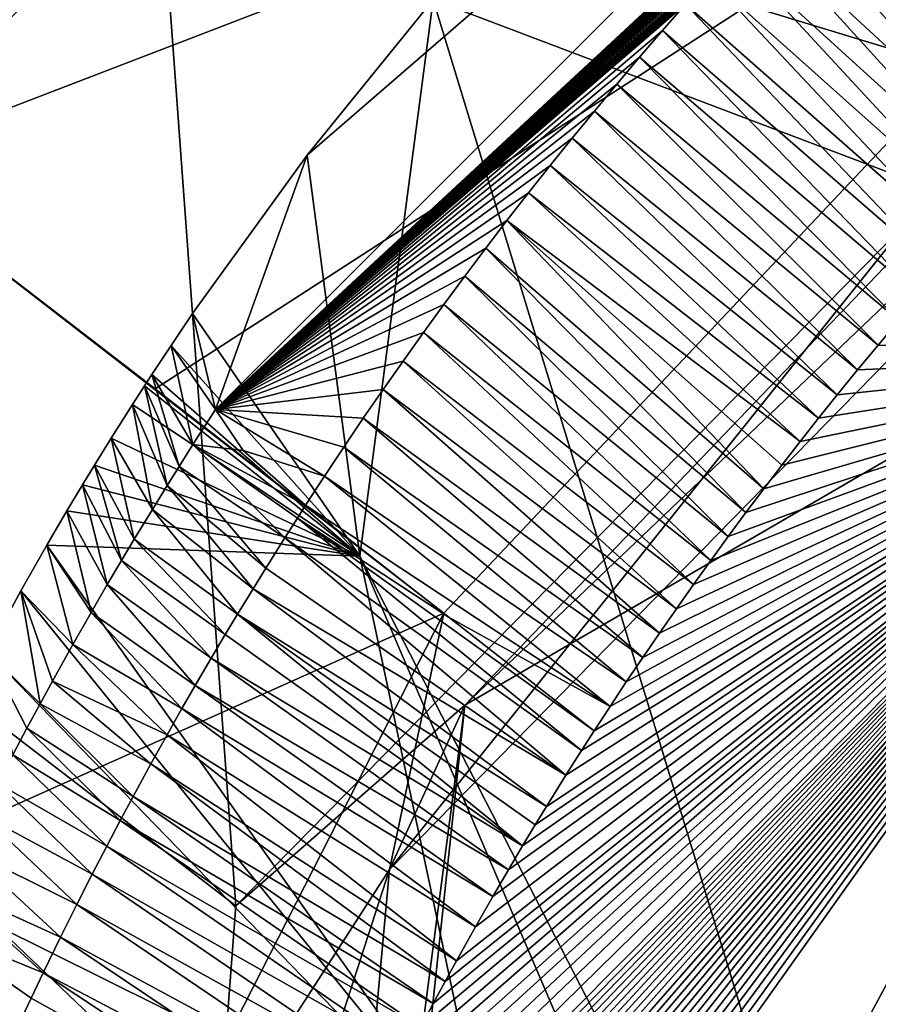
# Model space of a CAD drawing. Header units: millimetres. Extents: x -147 to 294, y -82 to 275.
# Tile 157 of 256: x 223.07 to 224.63, y 156.41 to 158.2. Entities that reach past the tile are written whole.
import ezdxf

# ---------------------------------------------------------------- set-up
doc = ezdxf.new("R2010")
doc.units = ezdxf.units.MM
doc.header["$LTSCALE"] = 67.506716
for name, color, linetype in [('1826', 7, 'CONTINUOUS'), ('3149', 7, 'CONTINUOUS'), ('3300', 7, 'CONTINUOUS'), ('3423', 7, 'CONTINUOUS'), ('3455', 7, 'CONTINUOUS'), ('3460', 7, 'CONTINUOUS'), ('3531', 7, 'CONTINUOUS'), ('3532', 7, 'CONTINUOUS'), ('3533', 7, 'CONTINUOUS'), ('3842', 7, 'CONTINUOUS'), ('3909', 7, 'CONTINUOUS'), ('3910', 7, 'CONTINUOUS'), ('3911', 7, 'CONTINUOUS'), ('3912', 7, 'CONTINUOUS'), ('3990', 7, 'CONTINUOUS'), ('3991', 7, 'CONTINUOUS'), ('3994', 7, 'CONTINUOUS'), ('3995', 7, 'CONTINUOUS'), ('3996', 7, 'CONTINUOUS'), ('3997', 7, 'CONTINUOUS'), ('4004', 7, 'CONTINUOUS'), ('762', 7, 'CONTINUOUS'), ('978', 7, 'CONTINUOUS')]:
    doc.layers.add(name, color=color, linetype=linetype)

msp = doc.modelspace()

# ---------------------------------------------------------------- linework, layer by layer
at = {"layer": '1826', "linetype": 'CONTINUOUS'}
for points in [[(222.8651, 164.705, -22.895), (216.0442, 162.2919, -24.5432), (223.4599, 156.5902, -24.7119), (222.8651, 164.705, -22.895)], [(226.1768, 159.3578, -23.8366), (222.8651, 164.705, -22.895), (223.4599, 156.5902, -24.7119), (226.1768, 159.3578, -23.8366)], [(223.4599, 156.5902, -24.7119), (216.0442, 162.2919, -24.5432), (222.9578, 149.9564, -25.856), (223.4599, 156.5902, -24.7119)], [(222.9578, 149.9564, -25.856), (216.0442, 162.2919, -24.5432), (223.2893, 147.7271, -26.0178), (222.9578, 149.9564, -25.856)], [(223.2893, 147.7271, -26.0178), (216.0442, 162.2919, -24.5432), (222.7519, 147.7824, -26.1957), (223.2893, 147.7271, -26.0178)]]:
    msp.add_3dface(points, dxfattribs=at)
at = {"layer": '3149', "linetype": 'CONTINUOUS'}
for points in [[(214.8952, 157.5276, -29.0844), (214.0063, 158.3074, -29.0067), (223.6553, 160.8033, -26.2096), (214.8952, 157.5276, -29.0844)], [(220.9278, 157.3889, -27.4924), (214.8952, 157.5276, -29.0844), (223.6553, 160.8033, -26.2096), (220.9278, 157.3889, -27.4924)]]:
    msp.add_3dface(points, dxfattribs=at)
at = {"layer": '3300', "linetype": 'CONTINUOUS'}
for points in [[(229.9816, 160.5039, -23.4704), (226.1768, 159.3578, -23.8366), (223.8761, 156.9551, -24.6531), (229.9816, 160.5039, -23.4704)], [(229.9816, 160.5039, -23.4704), (223.8761, 156.9551, -24.6531), (226.2038, 159.1746, -24.1017), (229.9816, 160.5039, -23.4704)], [(226.1768, 159.3578, -23.8366), (223.4599, 156.5902, -24.7119), (223.8761, 156.9551, -24.6531), (226.1768, 159.3578, -23.8366)], [(226.2038, 159.1746, -24.1017), (223.8761, 156.9551, -24.6531), (223.7389, 156.6563, -24.9092), (226.2038, 159.1746, -24.1017)], [(223.4599, 156.5902, -24.7119), (222.9578, 149.9564, -25.856), (223.8761, 156.9551, -24.6531), (223.4599, 156.5902, -24.7119)], [(222.9578, 149.9564, -25.856), (223.1334, 150.0233, -25.8879), (223.8761, 156.9551, -24.6531), (222.9578, 149.9564, -25.856)], [(223.8761, 156.9551, -24.6531), (223.1334, 150.0233, -25.8879), (223.7389, 156.6563, -24.9092), (223.8761, 156.9551, -24.6531)], [(223.7389, 156.6563, -24.9092), (223.1334, 150.0233, -25.8879), (222.7102, 153.4755, -25.6773), (223.7389, 156.6563, -24.9092)]]:
    msp.add_3dface(points, dxfattribs=at)
at = {"layer": '3423', "linetype": 'CONTINUOUS'}
for points in [[(226.2038, 159.1746, -24.1017), (223.7389, 156.6563, -24.9092), (225.6465, 159.0403, -25.056), (226.2038, 159.1746, -24.1017)], [(225.6465, 159.0403, -25.056), (223.7389, 156.6563, -24.9092), (223.838, 157.122, -25.625), (225.6465, 159.0403, -25.056)], [(223.838, 157.122, -25.625), (223.7389, 156.6563, -24.9092), (223.079, 155.6343, -26.0214), (223.838, 157.122, -25.625)], [(223.7389, 156.6563, -24.9092), (222.7102, 153.4755, -25.6773), (223.079, 155.6343, -26.0214), (223.7389, 156.6563, -24.9092)]]:
    msp.add_3dface(points, dxfattribs=at)
at = {"layer": '3455', "linetype": 'CONTINUOUS'}
msp.add_3dface([(220.9278, 157.3889, -27.4924), (223.6553, 160.8033, -26.2096), (222.1824, 160.0956, -28.9213), (220.9278, 157.3889, -27.4924)], dxfattribs=at)
at = {"layer": '3460', "linetype": 'CONTINUOUS'}
for points in [[(223.6176, 160.2893, -28.6733), (224.5277, 160.7636, -28.1516), (221.0925, 155.7834, -30.0278), (223.6176, 160.2893, -28.6733)], [(222.8628, 159.9857, -29.3231), (223.6176, 160.2893, -28.6733), (221.0925, 155.7834, -30.0278), (222.8628, 159.9857, -29.3231)]]:
    msp.add_3dface(points, dxfattribs=at)
at = {"layer": '3531', "linetype": 'CONTINUOUS'}
for points in [[(222.7821, 157.9382, -26.0462), (223.838, 157.122, -25.625), (221.8767, 156.2445, -26.5034), (222.7821, 157.9382, -26.0462)], [(223.838, 157.122, -25.625), (222.7821, 157.9382, -26.0462), (223.3132, 157.5301, -25.8343), (223.838, 157.122, -25.625)], [(223.838, 157.122, -25.625), (223.079, 155.6343, -26.0214), (221.8767, 156.2445, -26.5034), (223.838, 157.122, -25.625)]]:
    msp.add_3dface(points, dxfattribs=at)
at = {"layer": '3532', "linetype": 'CONTINUOUS'}
for points in [[(225.6465, 159.0403, -25.056), (222.7821, 157.9382, -26.0462), (225.1465, 160.2896, -25.3616), (225.6465, 159.0403, -25.056)], [(222.7821, 157.9382, -26.0462), (225.6465, 159.0403, -25.056), (223.3132, 157.5301, -25.8343), (222.7821, 157.9382, -26.0462)], [(225.6465, 159.0403, -25.056), (223.838, 157.122, -25.625), (223.3132, 157.5301, -25.8343), (225.6465, 159.0403, -25.056)]]:
    msp.add_3dface(points, dxfattribs=at)
at = {"layer": '3533', "linetype": 'CONTINUOUS'}
for points in [[(221.0925, 155.7834, -30.0278), (224.5277, 160.7636, -28.1516), (221.8767, 156.2445, -26.5034), (221.0925, 155.7834, -30.0278)], [(224.5277, 160.7636, -28.1516), (222.7821, 157.9382, -26.0462), (221.8767, 156.2445, -26.5034), (224.5277, 160.7636, -28.1516)], [(222.7821, 157.9382, -26.0462), (224.5277, 160.7636, -28.1516), (225.1465, 160.2896, -25.3616), (222.7821, 157.9382, -26.0462)]]:
    msp.add_3dface(points, dxfattribs=at)
at = {"layer": '3842', "linetype": 'CONTINUOUS'}
msp.add_3dface([(223.6966, 153.7869, -23.9178), (225.9175, 145.0693, -24.1648), (225.5381, 157.2287, -23.151), (223.6966, 153.7869, -23.9178)], dxfattribs=at)
at = {"layer": '3909', "linetype": 'CONTINUOUS'}
for points in [[(223.4229, 157.4928, -25.9706), (225.8786, 159.623, -25.0579), (225.7794, 159.8506, -25.2939), (223.4229, 157.4928, -25.9706)], [(225.8245, 159.5868, -25.0688), (225.8786, 159.623, -25.0579), (223.4229, 157.4928, -25.9706), (225.8245, 159.5868, -25.0688)], [(225.7707, 159.5502, -25.0799), (225.8245, 159.5868, -25.0688), (223.4229, 157.4928, -25.9706), (225.7707, 159.5502, -25.0799)], [(225.7173, 159.5133, -25.091), (225.7707, 159.5502, -25.0799), (223.4229, 157.4928, -25.9706), (225.7173, 159.5133, -25.091)], [(225.6641, 159.4759, -25.1023), (225.7173, 159.5133, -25.091), (223.4229, 157.4928, -25.9706), (225.6641, 159.4759, -25.1023)], [(225.6113, 159.4381, -25.1137), (225.6641, 159.4759, -25.1023), (223.4229, 157.4928, -25.9706), (225.6113, 159.4381, -25.1137)], [(225.5588, 159.3999, -25.1252), (225.6113, 159.4381, -25.1137), (223.4229, 157.4928, -25.9706), (225.5588, 159.3999, -25.1252)], [(225.5066, 159.3613, -25.1368), (225.5588, 159.3999, -25.1252), (223.4229, 157.4928, -25.9706), (225.5066, 159.3613, -25.1368)], [(225.4548, 159.3224, -25.1485), (225.5066, 159.3613, -25.1368), (223.4229, 157.4928, -25.9706), (225.4548, 159.3224, -25.1485)], [(225.4033, 159.283, -25.1603), (225.4548, 159.3224, -25.1485), (223.4229, 157.4928, -25.9706), (225.4033, 159.283, -25.1603)], [(225.3522, 159.2433, -25.1722), (225.4033, 159.283, -25.1603), (223.4229, 157.4928, -25.9706), (225.3522, 159.2433, -25.1722)], [(225.3014, 159.2031, -25.1842), (225.3522, 159.2433, -25.1722), (223.4229, 157.4928, -25.9706), (225.3014, 159.2031, -25.1842)], [(225.2509, 159.1626, -25.1963), (225.3014, 159.2031, -25.1842), (223.4229, 157.4928, -25.9706), (225.2509, 159.1626, -25.1963)], [(225.2008, 159.1217, -25.2085), (225.2509, 159.1626, -25.1963), (223.4229, 157.4928, -25.9706), (225.2008, 159.1217, -25.2085)], [(225.1511, 159.0805, -25.2208), (225.2008, 159.1217, -25.2085), (223.4229, 157.4928, -25.9706), (225.1511, 159.0805, -25.2208)], [(225.1017, 159.0388, -25.2332), (225.1511, 159.0805, -25.2208), (223.4229, 157.4928, -25.9706), (225.1017, 159.0388, -25.2332)], [(225.0526, 158.9969, -25.2457), (225.1017, 159.0388, -25.2332), (223.4229, 157.4928, -25.9706), (225.0526, 158.9969, -25.2457)], [(225.004, 158.9545, -25.2583), (225.0526, 158.9969, -25.2457), (223.4229, 157.4928, -25.9706), (225.004, 158.9545, -25.2583)], [(224.9557, 158.9118, -25.2709), (225.004, 158.9545, -25.2583), (223.4229, 157.4928, -25.9706), (224.9557, 158.9118, -25.2709)], [(224.9078, 158.8687, -25.2837), (224.9557, 158.9118, -25.2709), (223.4229, 157.4928, -25.9706), (224.9078, 158.8687, -25.2837)], [(224.8602, 158.8253, -25.2965), (224.9078, 158.8687, -25.2837), (223.4229, 157.4928, -25.9706), (224.8602, 158.8253, -25.2965)], [(224.813, 158.7815, -25.3095), (224.8602, 158.8253, -25.2965), (223.4229, 157.4928, -25.9706), (224.813, 158.7815, -25.3095)], [(224.7662, 158.7373, -25.3225), (224.813, 158.7815, -25.3095), (223.4229, 157.4928, -25.9706), (224.7662, 158.7373, -25.3225)], [(224.7197, 158.6928, -25.3356), (224.7662, 158.7373, -25.3225), (223.4229, 157.4928, -25.9706), (224.7197, 158.6928, -25.3356)], [(224.6737, 158.648, -25.3487), (224.7197, 158.6928, -25.3356), (223.4229, 157.4928, -25.9706), (224.6737, 158.648, -25.3487)], [(224.628, 158.6028, -25.362), (224.6737, 158.648, -25.3487), (223.4229, 157.4928, -25.9706), (224.628, 158.6028, -25.362)], [(224.5827, 158.5573, -25.3753), (224.628, 158.6028, -25.362), (223.4229, 157.4928, -25.9706), (224.5827, 158.5573, -25.3753)], [(224.5379, 158.5114, -25.3887), (224.5827, 158.5573, -25.3753), (223.4229, 157.4928, -25.9706), (224.5379, 158.5114, -25.3887)], [(224.4934, 158.4652, -25.4021), (224.5379, 158.5114, -25.3887), (223.4229, 157.4928, -25.9706), (224.4934, 158.4652, -25.4021)], [(224.4493, 158.4187, -25.4156), (224.4934, 158.4652, -25.4021), (223.4229, 157.4928, -25.9706), (224.4493, 158.4187, -25.4156)], [(224.4056, 158.3719, -25.4292), (224.4493, 158.4187, -25.4156), (223.4229, 157.4928, -25.9706), (224.4056, 158.3719, -25.4292)], [(224.3624, 158.3247, -25.4429), (224.4056, 158.3719, -25.4292), (223.4229, 157.4928, -25.9706), (224.3624, 158.3247, -25.4429)], [(224.3195, 158.2772, -25.4566), (224.3624, 158.3247, -25.4429), (223.4229, 157.4928, -25.9706), (224.3195, 158.2772, -25.4566)], [(224.277, 158.2294, -25.4703), (224.3195, 158.2772, -25.4566), (223.4229, 157.4928, -25.9706), (224.277, 158.2294, -25.4703)], [(224.235, 158.1813, -25.4842), (224.277, 158.2294, -25.4703), (223.4229, 157.4928, -25.9706), (224.235, 158.1813, -25.4842)], [(224.1934, 158.1329, -25.498), (224.235, 158.1813, -25.4842), (223.4229, 157.4928, -25.9706), (224.1934, 158.1329, -25.498)], [(224.1522, 158.0842, -25.512), (224.1934, 158.1329, -25.498), (223.4229, 157.4928, -25.9706), (224.1522, 158.0842, -25.512)], [(224.1115, 158.0351, -25.5259), (224.1522, 158.0842, -25.512), (223.4229, 157.4928, -25.9706), (224.1115, 158.0351, -25.5259)], [(224.0711, 157.9858, -25.54), (224.1115, 158.0351, -25.5259), (223.4229, 157.4928, -25.9706), (224.0711, 157.9858, -25.54)], [(224.0312, 157.9362, -25.554), (224.0711, 157.9858, -25.54), (223.4229, 157.4928, -25.9706), (224.0312, 157.9362, -25.554)], [(223.9917, 157.8862, -25.5681), (224.0312, 157.9362, -25.554), (223.4229, 157.4928, -25.9706), (223.9917, 157.8862, -25.5681)], [(223.9526, 157.836, -25.5823), (223.9917, 157.8862, -25.5681), (223.4229, 157.4928, -25.9706), (223.9526, 157.836, -25.5823)], [(223.914, 157.7855, -25.5965), (223.9526, 157.836, -25.5823), (223.4229, 157.4928, -25.9706), (223.914, 157.7855, -25.5965)], [(223.8758, 157.7347, -25.6107), (223.914, 157.7855, -25.5965), (223.4229, 157.4928, -25.9706), (223.8758, 157.7347, -25.6107)], [(223.838, 157.6836, -25.625), (223.8758, 157.7347, -25.6107), (223.4229, 157.4928, -25.9706), (223.838, 157.6836, -25.625)], [(223.8007, 157.6322, -25.6393), (223.838, 157.6836, -25.625), (223.4229, 157.4928, -25.9706), (223.8007, 157.6322, -25.6393)], [(223.7639, 157.5806, -25.6536), (223.8007, 157.6322, -25.6393), (223.4229, 157.4928, -25.9706), (223.7639, 157.5806, -25.6536)], [(223.7274, 157.5287, -25.6679), (223.7639, 157.5806, -25.6536), (223.4229, 157.4928, -25.9706), (223.7274, 157.5287, -25.6679)], [(223.6914, 157.4765, -25.6823), (223.7274, 157.5287, -25.6679), (223.4229, 157.4928, -25.9706), (223.6914, 157.4765, -25.6823)], [(223.6559, 157.424, -25.6967), (223.6914, 157.4765, -25.6823), (223.4229, 157.4928, -25.9706), (223.6559, 157.424, -25.6967)], [(223.6208, 157.3713, -25.711), (223.6559, 157.424, -25.6967), (223.4229, 157.4928, -25.9706), (223.6208, 157.3713, -25.711)], [(223.4733, 157.4179, -25.8185), (223.6208, 157.3713, -25.711), (223.4229, 157.4928, -25.9706), (223.4733, 157.4179, -25.8185)], [(223.5862, 157.3184, -25.7255), (223.6208, 157.3713, -25.711), (223.4733, 157.4179, -25.8185), (223.5862, 157.3184, -25.7255)]]:
    msp.add_3dface(points, dxfattribs=at)
at = {"layer": '3910', "linetype": 'CONTINUOUS'}
for points in [[(225.059, 158.0844, -25.1743), (224.628, 158.6028, -25.362), (224.5827, 158.5573, -25.3753), (225.059, 158.0844, -25.1743)], [(224.5827, 158.5573, -25.3753), (224.5379, 158.5114, -25.3887), (225.0182, 158.0429, -25.1869), (224.5827, 158.5573, -25.3753)], [(225.059, 158.0844, -25.1743), (224.5827, 158.5573, -25.3753), (225.0182, 158.0429, -25.1869), (225.059, 158.0844, -25.1743)], [(224.5379, 158.5114, -25.3887), (224.4934, 158.4652, -25.4021), (224.9776, 158.0011, -25.1995), (224.5379, 158.5114, -25.3887)], [(225.0182, 158.0429, -25.1869), (224.5379, 158.5114, -25.3887), (224.9776, 158.0011, -25.1995), (225.0182, 158.0429, -25.1869)], [(224.4934, 158.4652, -25.4021), (224.4493, 158.4187, -25.4156), (224.9373, 157.959, -25.2122), (224.4934, 158.4652, -25.4021)], [(224.9776, 158.0011, -25.1995), (224.4934, 158.4652, -25.4021), (224.9373, 157.959, -25.2122), (224.9776, 158.0011, -25.1995)], [(224.4493, 158.4187, -25.4156), (224.4056, 158.3719, -25.4292), (224.8974, 157.9165, -25.2249), (224.4493, 158.4187, -25.4156)], [(224.9373, 157.959, -25.2122), (224.4493, 158.4187, -25.4156), (224.8974, 157.9165, -25.2249), (224.9373, 157.959, -25.2122)], [(224.4056, 158.3719, -25.4292), (224.3624, 158.3247, -25.4429), (224.8578, 157.8736, -25.2377), (224.4056, 158.3719, -25.4292)], [(224.8974, 157.9165, -25.2249), (224.4056, 158.3719, -25.4292), (224.8578, 157.8736, -25.2377), (224.8974, 157.9165, -25.2249)], [(224.3624, 158.3247, -25.4429), (224.3195, 158.2772, -25.4566), (224.8184, 157.8304, -25.2506), (224.3624, 158.3247, -25.4429)], [(224.8578, 157.8736, -25.2377), (224.3624, 158.3247, -25.4429), (224.8184, 157.8304, -25.2506), (224.8578, 157.8736, -25.2377)], [(224.3195, 158.2772, -25.4566), (224.277, 158.2294, -25.4703), (224.7795, 157.7869, -25.2635), (224.3195, 158.2772, -25.4566)], [(224.8184, 157.8304, -25.2506), (224.3195, 158.2772, -25.4566), (224.7795, 157.7869, -25.2635), (224.8184, 157.8304, -25.2506)], [(224.277, 158.2294, -25.4703), (224.235, 158.1813, -25.4842), (224.7408, 157.7431, -25.2765), (224.277, 158.2294, -25.4703)], [(224.7795, 157.7869, -25.2635), (224.277, 158.2294, -25.4703), (224.7408, 157.7431, -25.2765), (224.7795, 157.7869, -25.2635)], [(224.235, 158.1813, -25.4842), (224.1934, 158.1329, -25.498), (224.7025, 157.6989, -25.2896), (224.235, 158.1813, -25.4842)], [(224.7408, 157.7431, -25.2765), (224.235, 158.1813, -25.4842), (224.7025, 157.6989, -25.2896), (224.7408, 157.7431, -25.2765)], [(224.1934, 158.1329, -25.498), (224.1522, 158.0842, -25.512), (224.6646, 157.6544, -25.3027), (224.1934, 158.1329, -25.498)], [(224.7025, 157.6989, -25.2896), (224.1934, 158.1329, -25.498), (224.6646, 157.6544, -25.3027), (224.7025, 157.6989, -25.2896)], [(224.1522, 158.0842, -25.512), (224.1115, 158.0351, -25.5259), (224.627, 157.6096, -25.3158), (224.1522, 158.0842, -25.512)], [(224.6646, 157.6544, -25.3027), (224.1522, 158.0842, -25.512), (224.627, 157.6096, -25.3158), (224.6646, 157.6544, -25.3027)], [(224.1115, 158.0351, -25.5259), (224.0711, 157.9858, -25.54), (224.5897, 157.5645, -25.3291), (224.1115, 158.0351, -25.5259)], [(224.627, 157.6096, -25.3158), (224.1115, 158.0351, -25.5259), (224.5897, 157.5645, -25.3291), (224.627, 157.6096, -25.3158)], [(224.0711, 157.9858, -25.54), (224.0312, 157.9362, -25.554), (224.5528, 157.5191, -25.3423), (224.0711, 157.9858, -25.54)], [(224.5897, 157.5645, -25.3291), (224.0711, 157.9858, -25.54), (224.5528, 157.5191, -25.3423), (224.5897, 157.5645, -25.3291)], [(224.0312, 157.9362, -25.554), (223.9917, 157.8862, -25.5681), (224.5189, 157.4767, -25.3547), (224.0312, 157.9362, -25.554)], [(224.5528, 157.5191, -25.3423), (224.0312, 157.9362, -25.554), (224.5189, 157.4767, -25.3547), (224.5528, 157.5191, -25.3423)], [(223.9917, 157.8862, -25.5681), (223.9526, 157.836, -25.5823), (224.4853, 157.4341, -25.3671), (223.9917, 157.8862, -25.5681)], [(224.5189, 157.4767, -25.3547), (223.9917, 157.8862, -25.5681), (224.4853, 157.4341, -25.3671), (224.5189, 157.4767, -25.3547)], [(223.9526, 157.836, -25.5823), (223.914, 157.7855, -25.5965), (224.4192, 157.3482, -25.3919), (223.9526, 157.836, -25.5823)], [(224.4853, 157.4341, -25.3671), (223.9526, 157.836, -25.5823), (224.4521, 157.3912, -25.3795), (224.4853, 157.4341, -25.3671)], [(224.4521, 157.3912, -25.3795), (223.9526, 157.836, -25.5823), (224.4192, 157.3482, -25.3919), (224.4521, 157.3912, -25.3795)], [(223.914, 157.7855, -25.5965), (223.8758, 157.7347, -25.6107), (224.3867, 157.305, -25.4043), (223.914, 157.7855, -25.5965)], [(224.4192, 157.3482, -25.3919), (223.914, 157.7855, -25.5965), (224.3867, 157.305, -25.4043), (224.4192, 157.3482, -25.3919)], [(223.8758, 157.7347, -25.6107), (223.838, 157.6836, -25.625), (224.3546, 157.2616, -25.4167), (223.8758, 157.7347, -25.6107)], [(224.3867, 157.305, -25.4043), (223.8758, 157.7347, -25.6107), (224.3546, 157.2616, -25.4167), (224.3867, 157.305, -25.4043)], [(223.838, 157.6836, -25.625), (223.8007, 157.6322, -25.6393), (224.3228, 157.218, -25.4291), (223.838, 157.6836, -25.625)], [(224.3546, 157.2616, -25.4167), (223.838, 157.6836, -25.625), (224.3228, 157.218, -25.4291), (224.3546, 157.2616, -25.4167)], [(223.8007, 157.6322, -25.6393), (223.7639, 157.5806, -25.6536), (224.2914, 157.1742, -25.4416), (223.8007, 157.6322, -25.6393)], [(224.3228, 157.218, -25.4291), (223.8007, 157.6322, -25.6393), (224.2914, 157.1742, -25.4416), (224.3228, 157.218, -25.4291)], [(223.7639, 157.5806, -25.6536), (223.7274, 157.5287, -25.6679), (224.2604, 157.1303, -25.454), (223.7639, 157.5806, -25.6536)], [(224.2914, 157.1742, -25.4416), (223.7639, 157.5806, -25.6536), (224.2604, 157.1303, -25.454), (224.2914, 157.1742, -25.4416)], [(223.7274, 157.5287, -25.6679), (223.6914, 157.4765, -25.6823), (224.2297, 157.0861, -25.4665), (223.7274, 157.5287, -25.6679)], [(224.2604, 157.1303, -25.454), (223.7274, 157.5287, -25.6679), (224.2297, 157.0861, -25.4665), (224.2604, 157.1303, -25.454)], [(223.6914, 157.4765, -25.6823), (223.6559, 157.424, -25.6967), (224.1994, 157.0419, -25.479), (223.6914, 157.4765, -25.6823)], [(224.2297, 157.0861, -25.4665), (223.6914, 157.4765, -25.6823), (224.1994, 157.0419, -25.479), (224.2297, 157.0861, -25.4665)], [(223.6559, 157.424, -25.6967), (223.6208, 157.3713, -25.711), (224.1695, 156.9974, -25.4914), (223.6559, 157.424, -25.6967)], [(224.1994, 157.0419, -25.479), (223.6559, 157.424, -25.6967), (224.1695, 156.9974, -25.4914), (224.1994, 157.0419, -25.479)], [(223.6208, 157.3713, -25.711), (223.5862, 157.3184, -25.7255), (224.14, 156.9529, -25.5039), (223.6208, 157.3713, -25.711)], [(224.1695, 156.9974, -25.4914), (223.6208, 157.3713, -25.711), (224.14, 156.9529, -25.5039), (224.1695, 156.9974, -25.4914)], [(224.14, 156.9529, -25.5039), (223.5862, 157.3184, -25.7255), (223.8476, 157.1145, -25.6212), (224.14, 156.9529, -25.5039)], [(224.1108, 156.9081, -25.5163), (224.14, 156.9529, -25.5039), (223.8476, 157.1145, -25.6212), (224.1108, 156.9081, -25.5163)]]:
    msp.add_3dface(points, dxfattribs=at)
at = {"layer": '3911', "linetype": 'CONTINUOUS'}
for points in [[(225.2577, 157.5928, -23.5057), (224.6646, 157.6544, -25.3027), (224.627, 157.6096, -25.3158), (225.2577, 157.5928, -23.5057)], [(225.2577, 157.5928, -23.5057), (224.627, 157.6096, -25.3158), (224.5897, 157.5645, -25.3291), (225.2577, 157.5928, -23.5057)], [(223.1558, 154.6358, -26.0873), (225.2577, 157.5928, -23.5057), (223.1742, 154.7156, -26.0697), (223.1558, 154.6358, -26.0873)], [(225.2577, 157.5928, -23.5057), (223.1558, 154.6358, -26.0873), (223.3703, 154.08, -24.2859), (225.2577, 157.5928, -23.5057)], [(223.1742, 154.7156, -26.0697), (225.2577, 157.5928, -23.5057), (223.1929, 154.7923, -26.0526), (223.1742, 154.7156, -26.0697)], [(223.1929, 154.7923, -26.0526), (225.2577, 157.5928, -23.5057), (223.2117, 154.866, -26.036), (223.1929, 154.7923, -26.0526)], [(223.2117, 154.866, -26.036), (225.2577, 157.5928, -23.5057), (223.2306, 154.9371, -26.0199), (223.2117, 154.866, -26.036)], [(223.2306, 154.9371, -26.0199), (225.2577, 157.5928, -23.5057), (223.2495, 155.0053, -26.0042), (223.2306, 154.9371, -26.0199)], [(223.2495, 155.0053, -26.0042), (225.2577, 157.5928, -23.5057), (223.2684, 155.071, -25.989), (223.2495, 155.0053, -26.0042)], [(223.2684, 155.071, -25.989), (225.2577, 157.5928, -23.5057), (223.2873, 155.1343, -25.9741), (223.2684, 155.071, -25.989)], [(223.2873, 155.1343, -25.9741), (225.2577, 157.5928, -23.5057), (223.306, 155.1951, -25.9598), (223.2873, 155.1343, -25.9741)], [(223.306, 155.1951, -25.9598), (225.2577, 157.5928, -23.5057), (223.3247, 155.2537, -25.9459), (223.306, 155.1951, -25.9598)], [(223.3247, 155.2537, -25.9459), (225.2577, 157.5928, -23.5057), (223.3432, 155.3103, -25.9323), (223.3247, 155.2537, -25.9459)], [(223.3432, 155.3103, -25.9323), (225.2577, 157.5928, -23.5057), (223.3616, 155.3647, -25.9192), (223.3432, 155.3103, -25.9323)], [(223.3616, 155.3647, -25.9192), (225.2577, 157.5928, -23.5057), (223.3798, 155.4173, -25.9064), (223.3616, 155.3647, -25.9192)], [(223.3798, 155.4173, -25.9064), (225.2577, 157.5928, -23.5057), (223.3978, 155.468, -25.894), (223.3798, 155.4173, -25.9064)], [(223.3978, 155.468, -25.894), (225.2577, 157.5928, -23.5057), (223.4156, 155.5169, -25.882), (223.3978, 155.468, -25.894)], [(223.4156, 155.5169, -25.882), (225.2577, 157.5928, -23.5057), (223.4332, 155.5641, -25.8703), (223.4156, 155.5169, -25.882)], [(223.4332, 155.5641, -25.8703), (225.2577, 157.5928, -23.5057), (223.4506, 155.6096, -25.859), (223.4332, 155.5641, -25.8703)], [(223.4506, 155.6096, -25.859), (225.2577, 157.5928, -23.5057), (223.4677, 155.6536, -25.8481), (223.4506, 155.6096, -25.859)], [(223.4677, 155.6536, -25.8481), (225.2577, 157.5928, -23.5057), (223.4845, 155.6961, -25.8374), (223.4677, 155.6536, -25.8481)], [(223.4845, 155.6961, -25.8374), (225.2577, 157.5928, -23.5057), (223.5011, 155.737, -25.8271), (223.4845, 155.6961, -25.8374)], [(223.5011, 155.737, -25.8271), (225.2577, 157.5928, -23.5057), (223.5173, 155.7766, -25.8171), (223.5011, 155.737, -25.8271)], [(223.5173, 155.7766, -25.8171), (225.2577, 157.5928, -23.5057), (223.5334, 155.8149, -25.8073), (223.5173, 155.7766, -25.8171)], [(223.5334, 155.8149, -25.8073), (225.2577, 157.5928, -23.5057), (223.5491, 155.8519, -25.7979), (223.5334, 155.8149, -25.8073)], [(223.5491, 155.8519, -25.7979), (225.2577, 157.5928, -23.5057), (223.5645, 155.8876, -25.7888), (223.5491, 155.8519, -25.7979)], [(223.5645, 155.8876, -25.7888), (225.2577, 157.5928, -23.5057), (223.5985, 155.9645, -25.769), (223.5645, 155.8876, -25.7888)], [(223.5985, 155.9645, -25.769), (225.2577, 157.5928, -23.5057), (223.631, 156.0358, -25.7506), (223.5985, 155.9645, -25.769)], [(223.631, 156.0358, -25.7506), (225.2577, 157.5928, -23.5057), (223.6619, 156.102, -25.7333), (223.631, 156.0358, -25.7506)], [(223.6619, 156.102, -25.7333), (225.2577, 157.5928, -23.5057), (223.6914, 156.1635, -25.7173), (223.6619, 156.102, -25.7333)], [(223.6914, 156.1635, -25.7173), (225.2577, 157.5928, -23.5057), (223.7195, 156.2206, -25.7023), (223.6914, 156.1635, -25.7173)], [(223.7195, 156.2206, -25.7023), (225.2577, 157.5928, -23.5057), (223.7462, 156.2738, -25.6882), (223.7195, 156.2206, -25.7023)], [(223.7462, 156.2738, -25.6882), (225.2577, 157.5928, -23.5057), (223.7716, 156.3233, -25.6751), (223.7462, 156.2738, -25.6882)], [(223.7716, 156.3233, -25.6751), (225.2577, 157.5928, -23.5057), (223.7957, 156.3695, -25.6628), (223.7716, 156.3233, -25.6751)], [(223.7957, 156.3695, -25.6628), (225.2577, 157.5928, -23.5057), (223.8185, 156.4125, -25.6514), (223.7957, 156.3695, -25.6628)], [(223.8185, 156.4125, -25.6514), (225.2577, 157.5928, -23.5057), (223.8402, 156.4526, -25.6406), (223.8185, 156.4125, -25.6514)], [(223.8402, 156.4526, -25.6406), (225.2577, 157.5928, -23.5057), (223.8607, 156.49, -25.6306), (223.8402, 156.4526, -25.6406)], [(223.8607, 156.49, -25.6306), (225.2577, 157.5928, -23.5057), (223.8955, 156.5523, -25.6137), (223.8607, 156.49, -25.6306)], [(223.8955, 156.5523, -25.6137), (225.2577, 157.5928, -23.5057), (223.927, 156.6074, -25.5988), (223.8955, 156.5523, -25.6137)], [(223.927, 156.6074, -25.5988), (225.2577, 157.5928, -23.5057), (223.9553, 156.656, -25.5856), (223.927, 156.6074, -25.5988)], [(223.9553, 156.656, -25.5856), (225.2577, 157.5928, -23.5057), (223.9809, 156.6991, -25.5739), (223.9553, 156.656, -25.5856)], [(223.9809, 156.6991, -25.5739), (225.2577, 157.5928, -23.5057), (224.0039, 156.7373, -25.5634), (223.9809, 156.6991, -25.5739)], [(224.0039, 156.7373, -25.5634), (225.2577, 157.5928, -23.5057), (224.0245, 156.7711, -25.5541), (224.0039, 156.7373, -25.5634)], [(224.0245, 156.7711, -25.5541), (225.2577, 157.5928, -23.5057), (224.0597, 156.8278, -25.5385), (224.0245, 156.7711, -25.5541)], [(224.0597, 156.8278, -25.5385), (225.2577, 157.5928, -23.5057), (224.0881, 156.8727, -25.5261), (224.0597, 156.8278, -25.5385)], [(225.2577, 157.5928, -23.5057), (224.1108, 156.9081, -25.5163), (224.0881, 156.8727, -25.5261), (225.2577, 157.5928, -23.5057)], [(225.2577, 157.5928, -23.5057), (224.14, 156.9529, -25.5039), (224.1108, 156.9081, -25.5163), (225.2577, 157.5928, -23.5057)], [(225.2577, 157.5928, -23.5057), (224.1695, 156.9974, -25.4914), (224.14, 156.9529, -25.5039), (225.2577, 157.5928, -23.5057)], [(225.2577, 157.5928, -23.5057), (224.1994, 157.0419, -25.479), (224.1695, 156.9974, -25.4914), (225.2577, 157.5928, -23.5057)], [(225.2577, 157.5928, -23.5057), (224.2297, 157.0861, -25.4665), (224.1994, 157.0419, -25.479), (225.2577, 157.5928, -23.5057)], [(225.2577, 157.5928, -23.5057), (224.2604, 157.1303, -25.454), (224.2297, 157.0861, -25.4665), (225.2577, 157.5928, -23.5057)], [(225.2577, 157.5928, -23.5057), (224.2914, 157.1742, -25.4416), (224.2604, 157.1303, -25.454), (225.2577, 157.5928, -23.5057)], [(225.2577, 157.5928, -23.5057), (224.3228, 157.218, -25.4291), (224.2914, 157.1742, -25.4416), (225.2577, 157.5928, -23.5057)], [(225.2577, 157.5928, -23.5057), (224.3546, 157.2616, -25.4167), (224.3228, 157.218, -25.4291), (225.2577, 157.5928, -23.5057)], [(225.2577, 157.5928, -23.5057), (224.3867, 157.305, -25.4043), (224.3546, 157.2616, -25.4167), (225.2577, 157.5928, -23.5057)], [(225.2577, 157.5928, -23.5057), (224.4192, 157.3482, -25.3919), (224.3867, 157.305, -25.4043), (225.2577, 157.5928, -23.5057)], [(225.2577, 157.5928, -23.5057), (224.4521, 157.3912, -25.3795), (224.4192, 157.3482, -25.3919), (225.2577, 157.5928, -23.5057)], [(225.2577, 157.5928, -23.5057), (224.4853, 157.4341, -25.3671), (224.4521, 157.3912, -25.3795), (225.2577, 157.5928, -23.5057)], [(225.2577, 157.5928, -23.5057), (224.5189, 157.4767, -25.3547), (224.4853, 157.4341, -25.3671), (225.2577, 157.5928, -23.5057)], [(225.2577, 157.5928, -23.5057), (224.5528, 157.5191, -25.3423), (224.5189, 157.4767, -25.3547), (225.2577, 157.5928, -23.5057)], [(225.2577, 157.5928, -23.5057), (224.5897, 157.5645, -25.3291), (224.5528, 157.5191, -25.3423), (225.2577, 157.5928, -23.5057)]]:
    msp.add_3dface(points, dxfattribs=at)
at = {"layer": '3912', "linetype": 'CONTINUOUS'}
for points in [[(225.2577, 157.5928, -23.5057), (223.3703, 154.08, -24.2859), (225.3457, 157.444, -23.259), (225.2577, 157.5928, -23.5057)], [(223.3703, 154.08, -24.2859), (225.5381, 157.2287, -23.151), (225.3457, 157.444, -23.259), (223.3703, 154.08, -24.2859)], [(223.6966, 153.7869, -23.9178), (225.5381, 157.2287, -23.151), (223.3703, 154.08, -24.2859), (223.6966, 153.7869, -23.9178)]]:
    msp.add_3dface(points, dxfattribs=at)
at = {"layer": '3990', "linetype": 'CONTINUOUS'}
for points in [[(223.4229, 157.4928, -25.9706), (225.7794, 159.8506, -25.2939), (223.5896, 157.9551, -26.3876), (223.4229, 157.4928, -25.9706)], [(223.5896, 157.9551, -26.3876), (225.7794, 159.8506, -25.2939), (223.8181, 158.238, -26.2624), (223.5896, 157.9551, -26.3876)], [(223.381, 157.667, -26.5028), (223.4229, 157.4928, -25.9706), (223.5896, 157.9551, -26.3876), (223.381, 157.667, -26.5028)]]:
    msp.add_3dface(points, dxfattribs=at)
at = {"layer": '3991', "linetype": 'CONTINUOUS'}
for points in [[(223.5896, 157.9551, -26.3876), (223.8181, 158.238, -26.2624), (223.685, 157.2262, -26.5467), (223.5896, 157.9551, -26.3876)], [(223.381, 157.667, -26.5028), (223.5896, 157.9551, -26.3876), (223.685, 157.2262, -26.5467), (223.381, 157.667, -26.5028)], [(223.381, 157.667, -26.5028), (223.685, 157.2262, -26.5467), (223.3419, 157.609, -26.5244), (223.381, 157.667, -26.5028)], [(223.3419, 157.609, -26.5244), (223.685, 157.2262, -26.5467), (223.3068, 157.556, -26.5436), (223.3419, 157.609, -26.5244)], [(223.3068, 157.556, -26.5436), (223.685, 157.2262, -26.5467), (223.2935, 157.5356, -26.5508), (223.3068, 157.556, -26.5436)], [(223.2935, 157.5356, -26.5508), (223.685, 157.2262, -26.5467), (223.2717, 157.5018, -26.5626), (223.2935, 157.5356, -26.5508)], [(223.2717, 157.5018, -26.5626), (223.685, 157.2262, -26.5467), (223.233, 157.4406, -26.5835), (223.2717, 157.5018, -26.5626)], [(223.233, 157.4406, -26.5835), (223.685, 157.2262, -26.5467), (223.2026, 157.3914, -26.5998), (223.233, 157.4406, -26.5835)], [(223.2026, 157.3914, -26.5998), (223.685, 157.2262, -26.5467), (223.1808, 157.3556, -26.6114), (223.2026, 157.3914, -26.5998)], [(223.1808, 157.3556, -26.6114), (223.685, 157.2262, -26.5467), (223.1526, 157.3084, -26.6263), (223.1808, 157.3556, -26.6114)], [(223.1526, 157.3084, -26.6263), (223.685, 157.2262, -26.5467), (223.1162, 157.246, -26.6454), (223.1526, 157.3084, -26.6263)], [(223.1162, 157.246, -26.6454), (223.923, 156.1079, -26.8153), (223.069, 157.1628, -26.6696), (223.1162, 157.246, -26.6454)], [(223.685, 157.2262, -26.5467), (223.923, 156.1079, -26.8153), (223.1162, 157.246, -26.6454), (223.685, 157.2262, -26.5467)], [(223.069, 157.1628, -26.6696), (223.923, 156.1079, -26.8153), (223.0085, 157.0515, -26.6999), (223.069, 157.1628, -26.6696)], [(223.0085, 157.0515, -26.6999), (223.923, 156.1079, -26.8153), (223.0217, 156.5559, -26.8529), (223.0085, 157.0515, -26.6999)], [(223.0217, 156.5559, -26.8529), (223.923, 156.1079, -26.8153), (223.5147, 156.0855, -26.9754), (223.0217, 156.5559, -26.8529)], [(223.082, 156.0223, -27.0161), (223.0217, 156.5559, -26.8529), (223.5147, 156.0855, -26.9754), (223.082, 156.0223, -27.0161)]]:
    msp.add_3dface(points, dxfattribs=at)
at = {"layer": '3994', "linetype": 'CONTINUOUS'}
for points in [[(222.7891, 156.6047, -26.8155), (223.082, 156.0223, -27.0161), (222.7603, 156.54, -26.8319), (222.7891, 156.6047, -26.8155)], [(223.0217, 156.5559, -26.8529), (223.082, 156.0223, -27.0161), (222.7891, 156.6047, -26.8155), (223.0217, 156.5559, -26.8529)], [(222.7603, 156.54, -26.8319), (223.082, 156.0223, -27.0161), (222.732, 156.4751, -26.8484), (222.7603, 156.54, -26.8319)], [(222.732, 156.4751, -26.8484), (223.082, 156.0223, -27.0161), (222.7043, 156.4101, -26.8648), (222.732, 156.4751, -26.8484)]]:
    msp.add_3dface(points, dxfattribs=at)
at = {"layer": '3995', "linetype": 'CONTINUOUS'}
for points in [[(223.4229, 157.4928, -25.9706), (223.381, 157.667, -26.5028), (223.3419, 157.609, -26.5244), (223.4229, 157.4928, -25.9706)], [(223.3419, 157.609, -26.5244), (223.3068, 157.556, -26.5436), (223.3818, 157.429, -25.9878), (223.3419, 157.609, -26.5244)], [(223.4229, 157.4928, -25.9706), (223.3419, 157.609, -26.5244), (223.3818, 157.429, -25.9878), (223.4229, 157.4928, -25.9706)], [(223.3068, 157.556, -26.5436), (223.2935, 157.5356, -26.5508), (223.3565, 157.389, -25.9986), (223.3068, 157.556, -26.5436)], [(223.3818, 157.429, -25.9878), (223.3068, 157.556, -26.5436), (223.3565, 157.389, -25.9986), (223.3818, 157.429, -25.9878)], [(223.2935, 157.5356, -26.5508), (223.2717, 157.5018, -26.5626), (223.3347, 157.3541, -26.008), (223.2935, 157.5356, -26.5508)], [(223.3565, 157.389, -25.9986), (223.2935, 157.5356, -26.5508), (223.3347, 157.3541, -26.008), (223.3565, 157.389, -25.9986)], [(223.2717, 157.5018, -26.5626), (223.233, 157.4406, -26.5835), (223.308, 157.3108, -26.0197), (223.2717, 157.5018, -26.5626)], [(223.3347, 157.3541, -26.008), (223.2717, 157.5018, -26.5626), (223.308, 157.3108, -26.0197), (223.3347, 157.3541, -26.008)], [(223.233, 157.4406, -26.5835), (223.2026, 157.3914, -26.5998), (223.2752, 157.2569, -26.0342), (223.233, 157.4406, -26.5835)], [(223.308, 157.3108, -26.0197), (223.233, 157.4406, -26.5835), (223.2752, 157.2569, -26.0342), (223.308, 157.3108, -26.0197)], [(223.2026, 157.3914, -26.5998), (223.1808, 157.3556, -26.6114), (223.2522, 157.2183, -26.0446), (223.2026, 157.3914, -26.5998)], [(223.2752, 157.2569, -26.0342), (223.2026, 157.3914, -26.5998), (223.2522, 157.2183, -26.0446), (223.2752, 157.2569, -26.0342)], [(223.1808, 157.3556, -26.6114), (223.1526, 157.3084, -26.6263), (223.2261, 157.1741, -26.0564), (223.1808, 157.3556, -26.6114)], [(223.2522, 157.2183, -26.0446), (223.1808, 157.3556, -26.6114), (223.2261, 157.1741, -26.0564), (223.2522, 157.2183, -26.0446)], [(223.1526, 157.3084, -26.6263), (223.1162, 157.246, -26.6454), (223.1968, 157.1236, -26.0699), (223.1526, 157.3084, -26.6263)], [(223.2261, 157.1741, -26.0564), (223.1526, 157.3084, -26.6263), (223.1968, 157.1236, -26.0699), (223.2261, 157.1741, -26.0564)], [(223.1162, 157.246, -26.6454), (223.069, 157.1628, -26.6696), (223.1637, 157.0656, -26.0853), (223.1162, 157.246, -26.6454)], [(223.1968, 157.1236, -26.0699), (223.1162, 157.246, -26.6454), (223.1637, 157.0656, -26.0853), (223.1968, 157.1236, -26.0699)], [(223.069, 157.1628, -26.6696), (223.0085, 157.0515, -26.6999), (223.104, 156.9577, -26.1139), (223.069, 157.1628, -26.6696)], [(223.1637, 157.0656, -26.0853), (223.069, 157.1628, -26.6696), (223.1266, 156.9989, -26.103), (223.1637, 157.0656, -26.0853)], [(223.1266, 156.9989, -26.103), (223.069, 157.1628, -26.6696), (223.104, 156.9577, -26.1139), (223.1266, 156.9989, -26.103)], [(223.104, 156.9577, -26.1139), (223.0085, 157.0515, -26.6999), (223.0799, 156.913, -26.1257), (223.104, 156.9577, -26.1139)], [(223.0799, 156.913, -26.1257), (223.0085, 157.0515, -26.6999), (223.0542, 156.8647, -26.1384), (223.0799, 156.913, -26.1257)]]:
    msp.add_3dface(points, dxfattribs=at)
at = {"layer": '3996', "linetype": 'CONTINUOUS'}
for points in [[(223.4733, 157.4179, -25.8185), (223.4229, 157.4928, -25.9706), (223.3818, 157.429, -25.9878), (223.4733, 157.4179, -25.8185)], [(223.3818, 157.429, -25.9878), (223.3565, 157.389, -25.9986), (223.549, 157.2592, -25.7412), (223.3818, 157.429, -25.9878)], [(223.5862, 157.3184, -25.7255), (223.4733, 157.4179, -25.8185), (223.3818, 157.429, -25.9878), (223.5862, 157.3184, -25.7255)], [(223.5862, 157.3184, -25.7255), (223.3818, 157.429, -25.9878), (223.5719, 157.295, -25.7315), (223.5862, 157.3184, -25.7255)], [(223.5719, 157.295, -25.7315), (223.3818, 157.429, -25.9878), (223.549, 157.2592, -25.7412), (223.5719, 157.295, -25.7315)], [(223.3565, 157.389, -25.9986), (223.3347, 157.3541, -26.008), (223.5145, 157.2043, -25.756), (223.3565, 157.389, -25.9986)], [(223.549, 157.2592, -25.7412), (223.3565, 157.389, -25.9986), (223.5145, 157.2043, -25.756), (223.549, 157.2592, -25.7412)], [(223.3347, 157.3541, -26.008), (223.308, 157.3108, -26.0197), (223.4912, 157.1668, -25.7661), (223.3347, 157.3541, -26.008)], [(223.5145, 157.2043, -25.756), (223.3347, 157.3541, -26.008), (223.4912, 157.1668, -25.7661), (223.5145, 157.2043, -25.756)], [(223.308, 157.3108, -26.0197), (223.2752, 157.2569, -26.0342), (223.4629, 157.1204, -25.7786), (223.308, 157.3108, -26.0197)], [(223.4912, 157.1668, -25.7661), (223.308, 157.3108, -26.0197), (223.4629, 157.1204, -25.7786), (223.4912, 157.1668, -25.7661)], [(223.2752, 157.2569, -26.0342), (223.2522, 157.2183, -26.0446), (223.4406, 157.0834, -25.7886), (223.2752, 157.2569, -26.0342)], [(223.4629, 157.1204, -25.7786), (223.2752, 157.2569, -26.0342), (223.4406, 157.0834, -25.7886), (223.4629, 157.1204, -25.7786)], [(223.2522, 157.2183, -26.0446), (223.2261, 157.1741, -26.0564), (223.4151, 157.0406, -25.8001), (223.2522, 157.2183, -26.0446)], [(223.4406, 157.0834, -25.7886), (223.2522, 157.2183, -26.0446), (223.4151, 157.0406, -25.8001), (223.4406, 157.0834, -25.7886)], [(223.2261, 157.1741, -26.0564), (223.1968, 157.1236, -26.0699), (223.3861, 156.991, -25.8133), (223.2261, 157.1741, -26.0564)], [(223.4151, 157.0406, -25.8001), (223.2261, 157.1741, -26.0564), (223.3861, 156.991, -25.8133), (223.4151, 157.0406, -25.8001)], [(223.1968, 157.1236, -26.0699), (223.1637, 157.0656, -26.0853), (223.3618, 156.9487, -25.8246), (223.1968, 157.1236, -26.0699)], [(223.3861, 156.991, -25.8133), (223.1968, 157.1236, -26.0699), (223.3618, 156.9487, -25.8246), (223.3861, 156.991, -25.8133)], [(223.1637, 157.0656, -26.0853), (223.1266, 156.9989, -26.103), (223.335, 156.9014, -25.8372), (223.1637, 157.0656, -26.0853)], [(223.3618, 156.9487, -25.8246), (223.1637, 157.0656, -26.0853), (223.335, 156.9014, -25.8372), (223.3618, 156.9487, -25.8246)], [(223.1266, 156.9989, -26.103), (223.104, 156.9577, -26.1139), (223.3055, 156.8484, -25.8513), (223.1266, 156.9989, -26.103)], [(223.335, 156.9014, -25.8372), (223.1266, 156.9989, -26.103), (223.3055, 156.8484, -25.8513), (223.335, 156.9014, -25.8372)], [(223.104, 156.9577, -26.1139), (223.0799, 156.913, -26.1257), (223.2731, 156.7891, -25.867), (223.104, 156.9577, -26.1139)], [(223.3055, 156.8484, -25.8513), (223.104, 156.9577, -26.1139), (223.2731, 156.7891, -25.867), (223.3055, 156.8484, -25.8513)], [(223.0799, 156.913, -26.1257), (223.0542, 156.8647, -26.1384), (223.2497, 156.7456, -25.8785), (223.0799, 156.913, -26.1257)], [(223.2731, 156.7891, -25.867), (223.0799, 156.913, -26.1257), (223.2497, 156.7456, -25.8785), (223.2731, 156.7891, -25.867)], [(223.0542, 156.8647, -26.1384), (223.0269, 156.8124, -26.1522), (223.225, 156.6987, -25.8908), (223.0542, 156.8647, -26.1384)], [(223.2497, 156.7456, -25.8785), (223.0542, 156.8647, -26.1384), (223.225, 156.6987, -25.8908), (223.2497, 156.7456, -25.8785)], [(223.0269, 156.8124, -26.1522), (222.9979, 156.7556, -26.167), (223.1986, 156.6479, -25.9041), (223.0269, 156.8124, -26.1522)], [(223.225, 156.6987, -25.8908), (223.0269, 156.8124, -26.1522), (223.1986, 156.6479, -25.9041), (223.225, 156.6987, -25.8908)], [(222.9979, 156.7556, -26.167), (222.967, 156.694, -26.1831), (223.1706, 156.5929, -25.9185), (222.9979, 156.7556, -26.167)], [(223.1986, 156.6479, -25.9041), (222.9979, 156.7556, -26.167), (223.1706, 156.5929, -25.9185), (223.1986, 156.6479, -25.9041)], [(222.967, 156.694, -26.1831), (222.9343, 156.6271, -26.2004), (223.141, 156.5333, -25.934), (222.967, 156.694, -26.1831)], [(223.1706, 156.5929, -25.9185), (222.967, 156.694, -26.1831), (223.141, 156.5333, -25.934), (223.1706, 156.5929, -25.9185)], [(222.9343, 156.6271, -26.2004), (222.8996, 156.5544, -26.2192), (223.1095, 156.4687, -25.9508), (222.9343, 156.6271, -26.2004)], [(223.141, 156.5333, -25.934), (222.9343, 156.6271, -26.2004), (223.1095, 156.4687, -25.9508), (223.141, 156.5333, -25.934)], [(223.1095, 156.4687, -25.9508), (222.8996, 156.5544, -26.2192), (223.0875, 156.4226, -25.9627), (223.1095, 156.4687, -25.9508)], [(223.0875, 156.4226, -25.9627), (222.8996, 156.5544, -26.2192), (223.0647, 156.374, -25.9752), (223.0875, 156.4226, -25.9627)]]:
    msp.add_3dface(points, dxfattribs=at)
at = {"layer": '3997', "linetype": 'CONTINUOUS'}
for points in [[(223.8476, 157.1145, -25.6212), (223.5862, 157.3184, -25.7255), (223.5719, 157.295, -25.7315), (223.8476, 157.1145, -25.6212)], [(224.0881, 156.8727, -25.5261), (223.5719, 157.295, -25.7315), (223.549, 157.2592, -25.7412), (224.0881, 156.8727, -25.5261)], [(224.1108, 156.9081, -25.5163), (223.8476, 157.1145, -25.6212), (223.5719, 157.295, -25.7315), (224.1108, 156.9081, -25.5163)], [(224.0881, 156.8727, -25.5261), (224.1108, 156.9081, -25.5163), (223.5719, 157.295, -25.7315), (224.0881, 156.8727, -25.5261)], [(224.0597, 156.8278, -25.5385), (223.549, 157.2592, -25.7412), (223.5145, 157.2043, -25.756), (224.0597, 156.8278, -25.5385)], [(224.0597, 156.8278, -25.5385), (224.0881, 156.8727, -25.5261), (223.549, 157.2592, -25.7412), (224.0597, 156.8278, -25.5385)], [(224.0597, 156.8278, -25.5385), (223.5145, 157.2043, -25.756), (223.4912, 157.1668, -25.7661), (224.0597, 156.8278, -25.5385)], [(224.0245, 156.7711, -25.5541), (223.4912, 157.1668, -25.7661), (223.4629, 157.1204, -25.7786), (224.0245, 156.7711, -25.5541)], [(224.0245, 156.7711, -25.5541), (224.0597, 156.8278, -25.5385), (223.4912, 157.1668, -25.7661), (224.0245, 156.7711, -25.5541)], [(223.9809, 156.6991, -25.5739), (223.4629, 157.1204, -25.7786), (223.4406, 157.0834, -25.7886), (223.9809, 156.6991, -25.5739)], [(223.9809, 156.6991, -25.5739), (224.0039, 156.7373, -25.5634), (223.4629, 157.1204, -25.7786), (223.9809, 156.6991, -25.5739)], [(224.0039, 156.7373, -25.5634), (224.0245, 156.7711, -25.5541), (223.4629, 157.1204, -25.7786), (224.0039, 156.7373, -25.5634)], [(223.9809, 156.6991, -25.5739), (223.4406, 157.0834, -25.7886), (223.4151, 157.0406, -25.8001), (223.9809, 156.6991, -25.5739)], [(223.9553, 156.656, -25.5856), (223.4151, 157.0406, -25.8001), (223.3861, 156.991, -25.8133), (223.9553, 156.656, -25.5856)], [(223.9553, 156.656, -25.5856), (223.9809, 156.6991, -25.5739), (223.4151, 157.0406, -25.8001), (223.9553, 156.656, -25.5856)], [(223.927, 156.6074, -25.5988), (223.3861, 156.991, -25.8133), (223.3618, 156.9487, -25.8246), (223.927, 156.6074, -25.5988)], [(223.927, 156.6074, -25.5988), (223.9553, 156.656, -25.5856), (223.3861, 156.991, -25.8133), (223.927, 156.6074, -25.5988)], [(223.8955, 156.5523, -25.6137), (223.3618, 156.9487, -25.8246), (223.335, 156.9014, -25.8372), (223.8955, 156.5523, -25.6137)], [(223.8955, 156.5523, -25.6137), (223.927, 156.6074, -25.5988), (223.3618, 156.9487, -25.8246), (223.8955, 156.5523, -25.6137)], [(223.8607, 156.49, -25.6306), (223.335, 156.9014, -25.8372), (223.3055, 156.8484, -25.8513), (223.8607, 156.49, -25.6306)], [(223.8607, 156.49, -25.6306), (223.8955, 156.5523, -25.6137), (223.335, 156.9014, -25.8372), (223.8607, 156.49, -25.6306)], [(223.8402, 156.4526, -25.6406), (223.3055, 156.8484, -25.8513), (223.2731, 156.7891, -25.867), (223.8402, 156.4526, -25.6406)], [(223.8402, 156.4526, -25.6406), (223.8607, 156.49, -25.6306), (223.3055, 156.8484, -25.8513), (223.8402, 156.4526, -25.6406)], [(223.8185, 156.4125, -25.6514), (223.2731, 156.7891, -25.867), (223.2497, 156.7456, -25.8785), (223.8185, 156.4125, -25.6514)], [(223.8185, 156.4125, -25.6514), (223.8402, 156.4526, -25.6406), (223.2731, 156.7891, -25.867), (223.8185, 156.4125, -25.6514)], [(223.7957, 156.3695, -25.6628), (223.2497, 156.7456, -25.8785), (223.225, 156.6987, -25.8908), (223.7957, 156.3695, -25.6628)], [(223.7957, 156.3695, -25.6628), (223.8185, 156.4125, -25.6514), (223.2497, 156.7456, -25.8785), (223.7957, 156.3695, -25.6628)], [(223.7716, 156.3233, -25.6751), (223.225, 156.6987, -25.8908), (223.1986, 156.6479, -25.9041), (223.7716, 156.3233, -25.6751)], [(223.7716, 156.3233, -25.6751), (223.7957, 156.3695, -25.6628), (223.225, 156.6987, -25.8908), (223.7716, 156.3233, -25.6751)], [(223.7462, 156.2738, -25.6882), (223.1986, 156.6479, -25.9041), (223.1706, 156.5929, -25.9185), (223.7462, 156.2738, -25.6882)], [(223.7462, 156.2738, -25.6882), (223.7716, 156.3233, -25.6751), (223.1986, 156.6479, -25.9041), (223.7462, 156.2738, -25.6882)], [(223.7195, 156.2206, -25.7023), (223.1706, 156.5929, -25.9185), (223.141, 156.5333, -25.934), (223.7195, 156.2206, -25.7023)], [(223.7195, 156.2206, -25.7023), (223.7462, 156.2738, -25.6882), (223.1706, 156.5929, -25.9185), (223.7195, 156.2206, -25.7023)], [(223.6914, 156.1635, -25.7173), (223.141, 156.5333, -25.934), (223.1095, 156.4687, -25.9508), (223.6914, 156.1635, -25.7173)], [(223.6914, 156.1635, -25.7173), (223.7195, 156.2206, -25.7023), (223.141, 156.5333, -25.934), (223.6914, 156.1635, -25.7173)], [(223.6619, 156.102, -25.7333), (223.1095, 156.4687, -25.9508), (223.0875, 156.4226, -25.9627), (223.6619, 156.102, -25.7333)], [(223.6619, 156.102, -25.7333), (223.6914, 156.1635, -25.7173), (223.1095, 156.4687, -25.9508), (223.6619, 156.102, -25.7333)], [(223.6619, 156.102, -25.7333), (223.0875, 156.4226, -25.9627), (223.0647, 156.374, -25.9752), (223.6619, 156.102, -25.7333)]]:
    msp.add_3dface(points, dxfattribs=at)
at = {"layer": '4004', "linetype": 'CONTINUOUS'}
for points in [[(226.3075, 157.2941, -25.6847), (223.8181, 158.238, -26.2624), (226.1296, 160.1328, -25.4106), (226.3075, 157.2941, -25.6847)], [(223.8181, 158.238, -26.2624), (224.7733, 155.107, -26.6763), (223.685, 157.2262, -26.5467), (223.8181, 158.238, -26.2624)], [(226.3075, 157.2941, -25.6847), (224.7733, 155.107, -26.6763), (223.8181, 158.238, -26.2624), (226.3075, 157.2941, -25.6847)], [(224.7733, 155.107, -26.6763), (224.366, 155.6327, -26.7404), (223.685, 157.2262, -26.5467), (224.7733, 155.107, -26.6763)], [(224.366, 155.6327, -26.7404), (223.923, 156.1079, -26.8153), (223.685, 157.2262, -26.5467), (224.366, 155.6327, -26.7404)]]:
    msp.add_3dface(points, dxfattribs=at)
at = {"layer": '762', "linetype": 'CONTINUOUS'}
for points in [[(232.0547, 162.5132, -51.7823), (231.9829, 155.9202, -52.4645), (218.4404, 160.0349, -49.3573), (232.0547, 162.5132, -51.7823)], [(218.4404, 160.0349, -49.3573), (231.9829, 155.9202, -52.4645), (221.1754, 152.1313, -50.3494), (218.4404, 160.0349, -49.3573)]]:
    msp.add_3dface(points, dxfattribs=at)
at = {"layer": '978', "linetype": 'CONTINUOUS'}
for points in [[(232.2629, 162.2951, -49.8052), (209.2246, 161.1707, -44.1414), (213, 156.4626, -45.059), (232.2629, 162.2951, -49.8052)], [(232.1917, 155.7539, -50.4823), (232.2629, 162.2951, -49.8052), (213, 156.4626, -45.059), (232.1917, 155.7539, -50.4823)], [(215.6885, 151.4134, -45.7574), (232.1917, 155.7539, -50.4823), (213, 156.4626, -45.059), (215.6885, 151.4134, -45.7574)]]:
    msp.add_3dface(points, dxfattribs=at)

doc.saveas('drawing.dxf')
